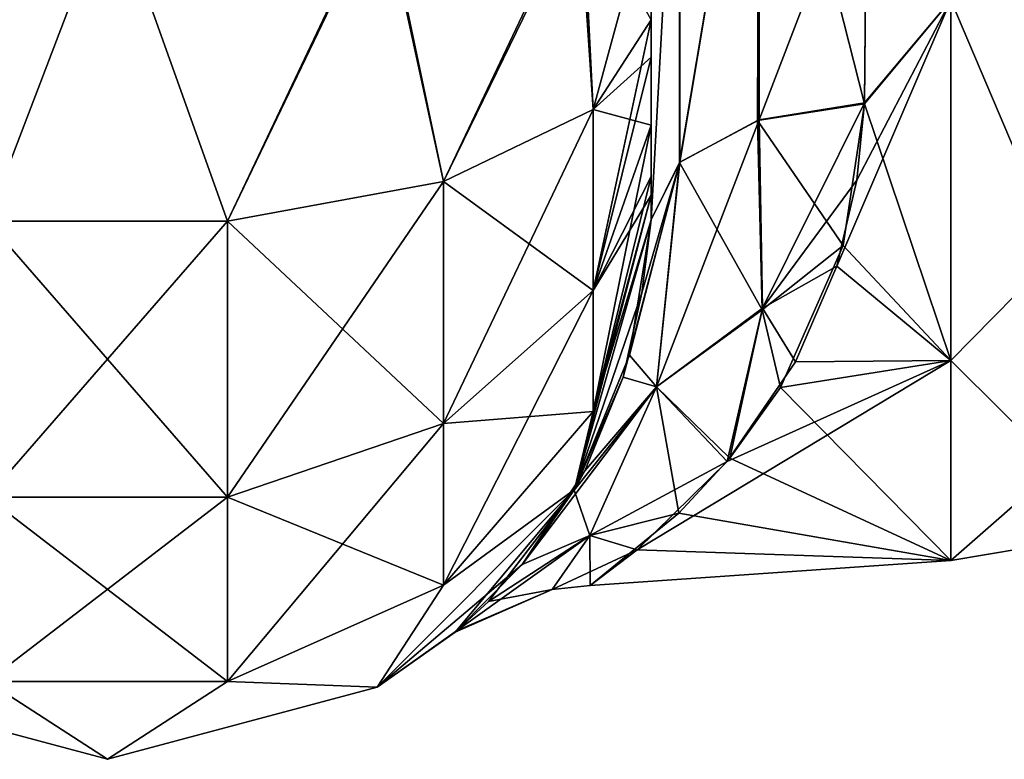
# Model space of a CAD drawing. Extents: x -23 to 470, y -2000 to 0.
# Tile 76 of 247: x 343 to 366, y -2000 to -1983. Entities that reach past the tile are written whole.
import ezdxf

# ---------------------------------------------------------------- set-up
doc = ezdxf.new("R2010")
doc.units = 0
doc.header["$LTSCALE"] = 65.185185
for name, color, linetype in [('417', 7, 'CONTINUOUS'), ('420', 7, 'CONTINUOUS'), ('435', 7, 'CONTINUOUS'), ('436', 7, 'CONTINUOUS'), ('438', 7, 'CONTINUOUS'), ('464', 7, 'CONTINUOUS'), ('465', 7, 'CONTINUOUS'), ('466', 7, 'CONTINUOUS'), ('471', 7, 'CONTINUOUS')]:
    doc.layers.add(name, color=color, linetype=linetype)

msp = doc.modelspace()

# ---------------------------------------------------------------- linework, layer by layer
at = {"layer": '417', "linetype": 'CONTINUOUS'}
for points in [[(357.55, -1983.734, 101.5), (357.55, -1985.305, 100.301), (357.55, -1933.409, 101.816), (357.55, -1983.734, 101.5)], [(357.55, -1933.409, 101.816), (357.55, -1985.305, 100.301), (357.55, -1938.355, 99.772), (357.55, -1933.409, 101.816)], [(357.55, -1982.865, 101.931), (357.55, -1983.734, 101.5), (357.55, -1933.409, 101.816), (357.55, -1982.865, 101.931)], [(357.55, -1933.41, -60.815), (357.55, -1938.356, -58.772), (357.55, -1987.5, -95), (357.55, -1933.41, -60.815)], [(357.55, -1938.355, -64.228), (357.55, -1933.41, -60.815), (357.55, -1987.5, -95), (357.55, -1938.355, -64.228)], [(357.55, -1933.41, -101.815), (357.55, -1938.356, -99.772), (357.55, -1982.865, -101.931), (357.55, -1933.41, -101.815)], [(357.55, -1980, -102.5), (357.55, -1933.41, -101.815), (357.55, -1982.865, -101.931), (357.55, -1980, -102.5)], [(357.55, -1942.614, -67.478), (357.55, -1938.355, -64.228), (357.55, -1987.5, -95), (357.55, -1942.614, -67.478)], [(357.55, -1938.356, 64.228), (357.55, -1987.5, 24.51), (357.55, -1938.355, 58.772), (357.55, -1938.356, 64.228)], [(357.55, -1938.355, 58.772), (357.55, -1987.5, 24.51), (357.55, -1942.614, 55.522), (357.55, -1938.355, 58.772)], [(357.55, -1986.5, 98.734), (357.55, -1986.933, 97.86), (357.55, -1938.355, 99.772), (357.55, -1986.5, 98.734)], [(357.55, -1938.355, 99.772), (357.55, -1986.933, 97.86), (357.55, -1942.614, 96.522), (357.55, -1938.355, 99.772)], [(357.55, -1985.305, 100.301), (357.55, -1986.5, 98.734), (357.55, -1938.355, 99.772), (357.55, -1985.305, 100.301)], [(357.55, -1938.356, -58.772), (357.55, -1942.615, -55.521), (357.55, -1987.5, -95), (357.55, -1938.356, -58.772)], [(357.55, -1938.356, -99.772), (357.55, -1942.615, -96.521), (357.55, -1986.5, -98.734), (357.55, -1938.356, -99.772)], [(357.55, -1982.865, -101.931), (357.55, -1938.356, -99.772), (357.55, -1983.734, -101.5), (357.55, -1982.865, -101.931)], [(357.55, -1983.734, -101.5), (357.55, -1938.356, -99.772), (357.55, -1985.305, -100.301), (357.55, -1983.734, -101.5)], [(357.55, -1985.305, -100.301), (357.55, -1938.356, -99.772), (357.55, -1986.5, -98.734), (357.55, -1985.305, -100.301)], [(357.55, -1942.615, 67.479), (357.55, -1987.5, 24.51), (357.55, -1938.356, 64.228), (357.55, -1942.615, 67.479)], [(357.55, -1945.881, -71.718), (357.55, -1942.614, -67.478), (357.55, -1987.5, -95), (357.55, -1945.881, -71.718)], [(357.55, -1942.614, 55.522), (357.55, -1987.5, 24.51), (357.55, -1945.881, 51.282), (357.55, -1942.614, 55.522)], [(357.55, -1986.933, 97.86), (357.55, -1987.5, 95), (357.55, -1942.614, 96.522), (357.55, -1986.933, 97.86)], [(357.55, -1942.614, 96.522), (357.55, -1987.5, 95), (357.55, -1945.881, 92.282), (357.55, -1942.614, 96.522)], [(357.55, -1942.615, -55.521), (357.55, -1945.882, -51.28), (357.55, -1987.5, -95), (357.55, -1942.615, -55.521)], [(357.55, -1942.615, -96.521), (357.55, -1945.882, -92.28), (357.55, -1987.5, -95), (357.55, -1942.615, -96.521)], [(357.55, -1986.5, -98.734), (357.55, -1942.615, -96.521), (357.55, -1986.933, -97.86), (357.55, -1986.5, -98.734)], [(357.55, -1986.933, -97.86), (357.55, -1942.615, -96.521), (357.55, -1987.5, -95), (357.55, -1986.933, -97.86)], [(357.55, -1945.882, 71.72), (357.55, -1987.5, 24.51), (357.55, -1942.615, 67.479), (357.55, -1945.882, 71.72)], [(357.55, -1947.944, -35.671), (357.55, -1945.881, -30.718), (357.55, -1987.5, -95), (357.55, -1947.944, -35.671)], [(357.55, -1987.5, -95), (357.55, -1945.881, -30.718), (357.55, -1975.732, -28.753), (357.55, -1987.5, -95)], [(357.55, -1947.944, -76.671), (357.55, -1945.881, -71.718), (357.55, -1987.5, -95), (357.55, -1947.944, -76.671)], [(357.55, -1987.5, 95), (357.55, -1987.5, 24.51), (357.55, -1945.881, 92.282), (357.55, -1987.5, 95)], [(357.55, -1945.881, 92.282), (357.55, -1987.5, 24.51), (357.55, -1947.944, 87.329), (357.55, -1945.881, 92.282)], [(357.55, -1945.881, 51.282), (357.55, -1987.5, 24.51), (357.55, -1947.944, 46.329), (357.55, -1945.881, 51.282)], [(357.55, -1945.882, -51.28), (357.55, -1947.944, -46.327), (357.55, -1987.5, -95), (357.55, -1945.882, -51.28)], [(357.55, -1945.882, -92.28), (357.55, -1947.944, -87.327), (357.55, -1987.5, -95), (357.55, -1945.882, -92.28)], [(357.55, -1947.944, 76.673), (357.55, -1987.5, 24.51), (357.55, -1945.882, 71.72), (357.55, -1947.944, 76.673)], [(357.55, -1948.65, -40.999), (357.55, -1947.944, -35.671), (357.55, -1987.5, -95), (357.55, -1948.65, -40.999)], [(357.55, -1947.944, -46.327), (357.55, -1948.65, -40.999), (357.55, -1987.5, -95), (357.55, -1947.944, -46.327)], [(357.55, -1948.65, -81.999), (357.55, -1947.944, -76.671), (357.55, -1987.5, -95), (357.55, -1948.65, -81.999)], [(357.55, -1947.944, -87.327), (357.55, -1948.65, -81.999), (357.55, -1987.5, -95), (357.55, -1947.944, -87.327)], [(357.55, -1947.944, 87.329), (357.55, -1987.5, 24.51), (357.55, -1948.65, 82.001), (357.55, -1947.944, 87.329)], [(357.55, -1948.65, 82.001), (357.55, -1987.5, 24.51), (357.55, -1947.944, 76.673), (357.55, -1948.65, 82.001)], [(357.55, -1947.944, 46.329), (357.55, -1987.5, 24.51), (357.55, -1948.65, 41.001), (357.55, -1947.944, 46.329)], [(357.55, -1948.65, 41.001), (357.55, -1987.5, 24.51), (357.55, -1975.731, 28.753), (357.55, -1948.65, 41.001)], [(357.55, -1987.5, -24.51), (357.55, -1987.5, -95), (357.55, -1975.732, -28.753), (357.55, -1987.5, -24.51)]]:
    msp.add_3dface(points, dxfattribs=at)
at = {"layer": '420', "linetype": 'CONTINUOUS'}
for points in [[(362.5, -1984.793, 20.306), (364.5, -1982.413, 21.623), (362.553, -1978.68, 23.052), (362.5, -1984.793, 20.306)], [(362.553, -1978.685, -23.05), (364.5, -1982.413, -21.623), (362.5, -1984.814, -20.293), (362.553, -1978.685, -23.05)], [(364.5, -1990.764, 14.964), (364.5, -1982.413, 21.623), (361.855, -1988.573, 17.359), (364.5, -1990.764, 14.964)], [(361.855, -1988.573, 17.359), (364.5, -1982.413, 21.623), (362.321, -1986.586, 19.059), (361.855, -1988.573, 17.359)], [(362.321, -1986.586, 19.059), (364.5, -1982.413, 21.623), (362.5, -1984.793, 20.306), (362.321, -1986.586, 19.059)], [(364.5, -1982.413, -21.623), (364.5, -1990.764, -14.964), (362.5, -1984.814, -20.293), (364.5, -1982.413, -21.623)], [(362.5, -1984.814, -20.293), (364.5, -1990.764, -14.964), (362, -1988.093, -17.805), (362.5, -1984.814, -20.293)], [(362, -1988.093, -17.805), (364.5, -1990.764, -14.964), (360.551, -1991.388, -14.146), (362, -1988.093, -17.805)], [(360.896, -1990.794, 14.926), (364.5, -1990.764, 14.964), (361.855, -1988.573, 17.359), (360.896, -1990.794, 14.926)], [(364.5, -1995.398, 5.341), (364.5, -1990.764, 14.964), (357.226, -1995.149, 6.334), (364.5, -1995.398, 5.341)], [(357.226, -1995.149, 6.334), (364.5, -1990.764, 14.964), (359.311, -1993.103, 11.431), (357.226, -1995.149, 6.334)], [(359.311, -1993.103, 11.431), (364.5, -1990.764, 14.964), (360.896, -1990.794, 14.926), (359.311, -1993.103, 11.431)], [(364.5, -1990.764, -14.964), (364.5, -1995.398, -5.341), (360.551, -1991.388, -14.146), (364.5, -1990.764, -14.964)], [(360.551, -1991.388, -14.146), (364.5, -1995.398, -5.341), (359.38, -1993.022, -11.578), (360.551, -1991.388, -14.146)], [(359.38, -1993.022, -11.578), (364.5, -1995.398, -5.341), (358.191, -1994.299, -8.875), (359.38, -1993.022, -11.578)], [(358.191, -1994.299, -8.875), (364.5, -1995.398, -5.341), (356.139, -1995.972, -1.149), (358.191, -1994.299, -8.875)], [(356.139, -1995.972, -1.149), (364.5, -1995.398, 5.341), (357.226, -1995.149, 6.334), (356.139, -1995.972, -1.149)], [(364.5, -1995.398, -5.341), (364.5, -1995.398, 5.341), (356.139, -1995.972, -1.149), (364.5, -1995.398, -5.341)]]:
    msp.add_3dface(points, dxfattribs=at)
at = {"layer": '435', "linetype": 'CONTINUOUS'}
for points in [[(360.055, -1975.197, 24.459), (358.221, -1986.163, 22.396), (360.055, -1985.184, 20.848), (360.055, -1975.197, 24.459)], [(360.055, -1975.197, 24.459), (358.221, -1975.434, 26.275), (358.221, -1986.163, 22.396), (360.055, -1975.197, 24.459)], [(360.055, -1985.184, 20.848), (362.553, -1978.68, 23.052), (360.055, -1975.197, 24.459), (360.055, -1985.184, 20.848)], [(357.55, -1975.731, 28.753), (357.55, -1987.5, 24.51), (358.221, -1975.434, 26.275), (357.55, -1975.731, 28.753)], [(358.221, -1975.434, 26.275), (357.55, -1987.5, 24.51), (358.221, -1986.163, 22.396), (358.221, -1975.434, 26.275)], [(362.5, -1984.793, 20.306), (362.553, -1978.68, 23.052), (360.055, -1985.184, 20.848), (362.5, -1984.793, 20.306)]]:
    msp.add_3dface(points, dxfattribs=at)
at = {"layer": '436', "linetype": 'CONTINUOUS'}
for points in [[(360.055, -1975.197, -24.459), (360.015, -1985.197, -20.868), (358.207, -1986.175, -22.416), (360.055, -1975.197, -24.459)], [(360.055, -1975.197, -24.459), (358.207, -1986.175, -22.416), (358.221, -1975.434, -26.275), (360.055, -1975.197, -24.459)], [(360.055, -1975.197, -24.459), (362.5, -1984.814, -20.293), (360.015, -1985.197, -20.868), (360.055, -1975.197, -24.459)], [(362.553, -1978.685, -23.05), (362.5, -1984.814, -20.293), (360.055, -1975.197, -24.459), (362.553, -1978.685, -23.05)], [(357.55, -1987.5, -24.51), (357.55, -1975.732, -28.753), (358.221, -1975.434, -26.275), (357.55, -1987.5, -24.51)], [(358.207, -1986.175, -22.416), (357.55, -1987.5, -24.51), (358.221, -1975.434, -26.275), (358.207, -1986.175, -22.416)]]:
    msp.add_3dface(points, dxfattribs=at)
at = {"layer": '438', "linetype": 'CONTINUOUS'}
for points in [[(364.5, -1982.413, 21.623), (366.975, -1988.246, 16.246), (366.975, -1980.792, 21.226), (364.5, -1982.413, 21.623)], [(364.5, -1982.413, -21.623), (366.975, -1980.792, -21.226), (366.975, -1988.246, -16.246), (364.5, -1982.413, -21.623)], [(364.5, -1982.413, 21.623), (364.5, -1990.764, 14.964), (366.975, -1988.246, 16.246), (364.5, -1982.413, 21.623)], [(364.5, -1990.764, -14.964), (364.5, -1982.413, -21.623), (366.975, -1988.246, -16.246), (364.5, -1990.764, -14.964)], [(364.5, -1990.764, 14.964), (366.975, -1993.226, 8.792), (366.975, -1988.246, 16.246), (364.5, -1990.764, 14.964)], [(364.5, -1990.764, -14.964), (366.975, -1988.246, -16.246), (366.975, -1993.226, -8.792), (364.5, -1990.764, -14.964)], [(364.5, -1990.764, 14.964), (364.5, -1995.398, 5.341), (366.975, -1993.226, 8.792), (364.5, -1990.764, 14.964)], [(364.5, -1995.398, -5.341), (364.5, -1990.764, -14.964), (366.975, -1993.226, -8.792), (364.5, -1995.398, -5.341)], [(364.5, -1995.398, 5.341), (366.975, -1994.975, 0), (366.975, -1993.226, 8.792), (364.5, -1995.398, 5.341)], [(364.5, -1995.398, -5.341), (366.975, -1993.226, -8.792), (366.975, -1994.975, 0), (364.5, -1995.398, -5.341)], [(364.5, -1995.398, 5.341), (364.5, -1995.398, -5.341), (366.975, -1994.975, 0), (364.5, -1995.398, 5.341)]]:
    msp.add_3dface(points, dxfattribs=at)
at = {"layer": '464', "linetype": 'CONTINUOUS'}
for points in [[(338.797, -1980, -113.323), (345.05, -1980, -115), (342.168, -1987.534, -113.188), (338.797, -1980, -113.323)], [(342.168, -1987.534, -113.188), (345.05, -1980, -115), (347.732, -1987.534, -113.188), (342.168, -1987.534, -113.188)], [(345.05, -1980, -115), (351.3, -1980, -113.325), (347.732, -1987.534, -113.188), (345.05, -1980, -115)], [(347.732, -1987.534, -113.188), (351.3, -1980, -113.325), (352.744, -1986.61, -110.958), (347.732, -1987.534, -113.188)], [(351.3, -1980, -113.325), (355.875, -1980, -108.75), (352.744, -1986.61, -110.958), (351.3, -1980, -113.325)], [(352.744, -1986.61, -110.958), (355.875, -1980, -108.75), (356.212, -1984.946, -106.94), (352.744, -1986.61, -110.958)], [(355.875, -1980, -108.75), (357.55, -1980, -102.5), (356.212, -1984.946, -106.94), (355.875, -1980, -108.75)], [(357.55, -1980, -102.5), (357.55, -1982.865, -101.931), (356.212, -1984.946, -106.94), (357.55, -1980, -102.5)], [(357.55, -1982.865, -101.931), (357.55, -1983.734, -101.5), (356.212, -1989.142, -104.135), (357.55, -1982.865, -101.931)], [(356.212, -1984.946, -106.94), (357.55, -1982.865, -101.931), (356.212, -1989.142, -104.135), (356.212, -1984.946, -106.94)], [(357.55, -1983.734, -101.5), (357.55, -1985.305, -100.301), (356.212, -1989.142, -104.135), (357.55, -1983.734, -101.5)], [(352.744, -1986.61, -110.958), (356.212, -1984.946, -106.94), (352.744, -1992.219, -107.209), (352.744, -1986.61, -110.958)], [(352.744, -1992.219, -107.209), (356.212, -1984.946, -106.94), (356.212, -1989.142, -104.135), (352.744, -1992.219, -107.209)], [(357.55, -1985.305, -100.301), (357.55, -1986.5, -98.734), (356.212, -1991.944, -99.936), (357.55, -1985.305, -100.301)], [(357.55, -1985.305, -100.301), (356.212, -1991.944, -99.936), (356.212, -1989.142, -104.135), (357.55, -1985.305, -100.301)], [(357.55, -1986.5, -98.734), (357.55, -1986.933, -97.86), (356.212, -1991.944, -99.936), (357.55, -1986.5, -98.734)], [(347.732, -1987.534, -113.188), (352.744, -1986.61, -110.958), (347.732, -1993.926, -108.915), (347.732, -1987.534, -113.188)], [(347.732, -1993.926, -108.915), (352.744, -1986.61, -110.958), (352.744, -1992.219, -107.209), (347.732, -1993.926, -108.915)], [(357.55, -1986.933, -97.86), (357.55, -1987.5, -95), (355.775, -1993.75, -95), (357.55, -1986.933, -97.86)], [(357.55, -1986.933, -97.86), (355.775, -1993.75, -95), (356.212, -1991.944, -99.936), (357.55, -1986.933, -97.86)], [(342.168, -1987.534, -113.188), (347.732, -1987.534, -113.188), (342.168, -1993.926, -108.915), (342.168, -1987.534, -113.188)], [(342.168, -1993.926, -108.915), (347.732, -1987.534, -113.188), (347.732, -1993.926, -108.915), (342.168, -1993.926, -108.915)], [(356.212, -1991.944, -99.936), (352.744, -1995.963, -101.598), (356.212, -1989.142, -104.135), (356.212, -1991.944, -99.936)], [(352.744, -1995.963, -101.598), (352.744, -1992.219, -107.209), (356.212, -1989.142, -104.135), (352.744, -1995.963, -101.598)], [(356.212, -1991.944, -99.936), (355.775, -1993.75, -95), (352.744, -1995.963, -101.598), (356.212, -1991.944, -99.936)], [(352.744, -1995.963, -101.598), (347.732, -1998.194, -102.519), (352.744, -1992.219, -107.209), (352.744, -1995.963, -101.598)], [(347.732, -1998.194, -102.519), (347.732, -1993.926, -108.915), (352.744, -1992.219, -107.209), (347.732, -1998.194, -102.519)], [(355.775, -1993.75, -95), (351.2, -1998.325, -95), (352.744, -1995.963, -101.598), (355.775, -1993.75, -95)], [(347.732, -1998.194, -102.519), (342.168, -1998.194, -102.519), (347.732, -1993.926, -108.915), (347.732, -1998.194, -102.519)], [(342.168, -1998.194, -102.519), (342.168, -1993.926, -108.915), (347.732, -1993.926, -108.915), (342.168, -1998.194, -102.519)], [(352.744, -1995.963, -101.598), (351.2, -1998.325, -95), (347.732, -1998.194, -102.519), (352.744, -1995.963, -101.598)], [(344.95, -2000, -95), (338.7, -1998.325, -95), (342.168, -1998.194, -102.519), (344.95, -2000, -95)], [(347.732, -1998.194, -102.519), (344.95, -2000, -95), (342.168, -1998.194, -102.519), (347.732, -1998.194, -102.519)], [(351.2, -1998.325, -95), (344.95, -2000, -95), (347.732, -1998.194, -102.519), (351.2, -1998.325, -95)]]:
    msp.add_3dface(points, dxfattribs=at)
at = {"layer": '465', "linetype": 'CONTINUOUS'}
for points in [[(355.775, -1993.75, -95), (357.55, -1987.5, -95), (357.05, -1990.638, -21.102), (355.775, -1993.75, -95)], [(357.55, -1987.5, 24.51), (357.55, -1987.5, 95), (355.775, -1993.75, 95), (357.55, -1987.5, 24.51)], [(357.335, -1989.195, 22.838), (357.55, -1987.5, 24.51), (355.775, -1993.75, 95), (357.335, -1989.195, 22.838)], [(357.55, -1987.5, -95), (357.55, -1987.5, -24.51), (357.05, -1990.638, -21.102), (357.55, -1987.5, -95)], [(356.907, -1991.144, 20.409), (357.335, -1989.195, 22.838), (355.775, -1993.75, 95), (356.907, -1991.144, 20.409)], [(355.767, -1993.765, -15.872), (355.775, -1993.75, -95), (357.05, -1990.638, -21.102), (355.767, -1993.765, -15.872)], [(356.015, -1993.315, 16.796), (356.907, -1991.144, 20.409), (355.775, -1993.75, 95), (356.015, -1993.315, 16.796)], [(354.566, -1995.487, 11.368), (356.015, -1993.315, 16.796), (355.775, -1993.75, 95), (354.566, -1995.487, 11.368)], [(351.2, -1998.325, -95), (355.775, -1993.75, -95), (353.008, -1997.056, -2.556), (351.2, -1998.325, -95)], [(351.2, -1998.325, 95), (354.566, -1995.487, 11.368), (355.775, -1993.75, 95), (351.2, -1998.325, 95)], [(353.008, -1997.056, -2.556), (355.775, -1993.75, -95), (353.781, -1996.347, -7.961), (353.008, -1997.056, -2.556)], [(353.781, -1996.347, -7.961), (355.775, -1993.75, -95), (355.767, -1993.765, -15.872), (353.781, -1996.347, -7.961)], [(353.042, -1997.027, 3.016), (354.566, -1995.487, 11.368), (351.2, -1998.325, 95), (353.042, -1997.027, 3.016)], [(353.008, -1997.056, -2.556), (353.042, -1997.027, 3.016), (351.2, -1998.325, 95), (353.008, -1997.056, -2.556)], [(351.2, -1998.325, -95), (353.008, -1997.056, -2.556), (351.2, -1998.325, 95), (351.2, -1998.325, -95)], [(338.7, -1998.325, -95), (344.95, -2000, -95), (338.7, -1998.325, 95), (338.7, -1998.325, -95)], [(338.7, -1998.325, 95), (344.95, -2000, -95), (344.95, -2000, 95), (338.7, -1998.325, 95)], [(344.95, -2000, -95), (351.2, -1998.325, -95), (344.95, -2000, 95), (344.95, -2000, -95)], [(344.95, -2000, 95), (351.2, -1998.325, -95), (351.2, -1998.325, 95), (344.95, -2000, 95)]]:
    msp.add_3dface(points, dxfattribs=at)
at = {"layer": '466', "linetype": 'CONTINUOUS'}
for points in [[(342.168, -1987.534, 113.188), (345.05, -1980, 115.1), (338.747, -1980, 113.41), (342.168, -1987.534, 113.188)], [(347.732, -1987.534, 113.188), (345.05, -1980, 115.1), (342.168, -1987.534, 113.188), (347.732, -1987.534, 113.188)], [(351.35, -1980, 113.412), (345.05, -1980, 115.1), (347.732, -1987.534, 113.188), (351.35, -1980, 113.412)], [(352.744, -1986.61, 110.958), (351.35, -1980, 113.412), (347.732, -1987.534, 113.188), (352.744, -1986.61, 110.958)], [(355.962, -1980, 108.8), (351.35, -1980, 113.412), (352.744, -1986.61, 110.958), (355.962, -1980, 108.8)], [(356.212, -1984.946, 106.94), (355.962, -1980, 108.8), (352.744, -1986.61, 110.958), (356.212, -1984.946, 106.94)], [(357.55, -1982.865, 101.931), (355.962, -1980, 108.8), (356.212, -1984.946, 106.94), (357.55, -1982.865, 101.931)], [(357.55, -1983.734, 101.5), (357.55, -1982.865, 101.931), (356.212, -1984.946, 106.94), (357.55, -1983.734, 101.5)], [(357.55, -1985.305, 100.301), (357.55, -1983.734, 101.5), (356.212, -1984.946, 106.94), (357.55, -1985.305, 100.301)], [(356.212, -1984.946, 106.94), (352.744, -1986.61, 110.958), (356.212, -1989.142, 104.135), (356.212, -1984.946, 106.94)], [(357.55, -1985.305, 100.301), (356.212, -1984.946, 106.94), (356.212, -1989.142, 104.135), (357.55, -1985.305, 100.301)], [(357.55, -1986.5, 98.734), (357.55, -1985.305, 100.301), (356.212, -1989.142, 104.135), (357.55, -1986.5, 98.734)], [(357.55, -1986.933, 97.86), (357.55, -1986.5, 98.734), (356.212, -1989.142, 104.135), (357.55, -1986.933, 97.86)], [(352.744, -1986.61, 110.958), (347.732, -1987.534, 113.188), (352.744, -1992.219, 107.209), (352.744, -1986.61, 110.958)], [(352.744, -1986.61, 110.958), (352.744, -1992.219, 107.209), (356.212, -1989.142, 104.135), (352.744, -1986.61, 110.958)], [(357.55, -1987.5, 95), (357.55, -1986.933, 97.86), (356.212, -1991.944, 99.936), (357.55, -1987.5, 95)], [(356.212, -1991.944, 99.936), (357.55, -1986.933, 97.86), (356.212, -1989.142, 104.135), (356.212, -1991.944, 99.936)], [(355.775, -1993.75, 95), (357.55, -1987.5, 95), (356.212, -1991.944, 99.936), (355.775, -1993.75, 95)], [(347.732, -1987.534, 113.188), (342.168, -1987.534, 113.188), (347.732, -1993.926, 108.915), (347.732, -1987.534, 113.188)], [(342.168, -1987.534, 113.188), (342.168, -1993.926, 108.915), (347.732, -1993.926, 108.915), (342.168, -1987.534, 113.188)], [(347.732, -1987.534, 113.188), (347.732, -1993.926, 108.915), (352.744, -1992.219, 107.209), (347.732, -1987.534, 113.188)], [(352.744, -1992.219, 107.209), (356.212, -1991.944, 99.936), (356.212, -1989.142, 104.135), (352.744, -1992.219, 107.209)], [(352.744, -1995.963, 101.598), (355.775, -1993.75, 95), (356.212, -1991.944, 99.936), (352.744, -1995.963, 101.598)], [(352.744, -1995.963, 101.598), (356.212, -1991.944, 99.936), (352.744, -1992.219, 107.209), (352.744, -1995.963, 101.598)], [(347.732, -1993.926, 108.915), (352.744, -1995.963, 101.598), (352.744, -1992.219, 107.209), (347.732, -1993.926, 108.915)], [(351.2, -1998.325, 95), (355.775, -1993.75, 95), (352.744, -1995.963, 101.598), (351.2, -1998.325, 95)], [(342.168, -1998.194, 102.519), (347.732, -1998.194, 102.519), (342.168, -1993.926, 108.915), (342.168, -1998.194, 102.519)], [(342.168, -1993.926, 108.915), (347.732, -1998.194, 102.519), (347.732, -1993.926, 108.915), (342.168, -1993.926, 108.915)], [(347.732, -1998.194, 102.519), (352.744, -1995.963, 101.598), (347.732, -1993.926, 108.915), (347.732, -1998.194, 102.519)], [(347.732, -1998.194, 102.519), (351.2, -1998.325, 95), (352.744, -1995.963, 101.598), (347.732, -1998.194, 102.519)], [(338.7, -1998.325, 95), (344.95, -2000, 95), (342.168, -1998.194, 102.519), (338.7, -1998.325, 95)], [(342.168, -1998.194, 102.519), (344.95, -2000, 95), (347.732, -1998.194, 102.519), (342.168, -1998.194, 102.519)], [(344.95, -2000, 95), (351.2, -1998.325, 95), (347.732, -1998.194, 102.519), (344.95, -2000, 95)]]:
    msp.add_3dface(points, dxfattribs=at)
at = {"layer": '471', "linetype": 'CONTINUOUS'}
for points in [[(362.5, -1984.814, -20.293), (362, -1988.093, -17.805), (360.015, -1985.197, -20.868), (362.5, -1984.814, -20.293)], [(362.5, -1984.793, 20.306), (360.055, -1985.184, 20.848), (360.13, -1989.55, 16.652), (362.5, -1984.793, 20.306)], [(362.321, -1986.586, 19.059), (362.5, -1984.793, 20.306), (360.13, -1989.55, 16.652), (362.321, -1986.586, 19.059)], [(360.055, -1985.184, 20.848), (358.221, -1986.163, 22.396), (357.68, -1991.371, 16.13), (360.055, -1985.184, 20.848)], [(360.055, -1985.184, 20.848), (357.68, -1991.371, 16.13), (360.13, -1989.55, 16.652), (360.055, -1985.184, 20.848)], [(358.207, -1986.175, -22.416), (360.015, -1985.197, -20.868), (360.126, -1989.584, -16.613), (358.207, -1986.175, -22.416)], [(360.015, -1985.197, -20.868), (362, -1988.093, -17.805), (360.126, -1989.584, -16.613), (360.015, -1985.197, -20.868)], [(357.335, -1989.195, 22.838), (356.907, -1991.144, 20.409), (358.221, -1986.163, 22.396), (357.335, -1989.195, 22.838)], [(358.221, -1986.163, 22.396), (356.907, -1991.144, 20.409), (357.68, -1991.371, 16.13), (358.221, -1986.163, 22.396)], [(357.05, -1990.638, -21.102), (357.55, -1987.5, -24.51), (358.207, -1986.175, -22.416), (357.05, -1990.638, -21.102)], [(357.05, -1990.638, -21.102), (358.207, -1986.175, -22.416), (357.68, -1991.372, -16.129), (357.05, -1990.638, -21.102)], [(357.55, -1987.5, 24.51), (357.335, -1989.195, 22.838), (358.221, -1986.163, 22.396), (357.55, -1987.5, 24.51)], [(357.68, -1991.372, -16.129), (358.207, -1986.175, -22.416), (360.126, -1989.584, -16.613), (357.68, -1991.372, -16.129)], [(361.855, -1988.573, 17.359), (362.321, -1986.586, 19.059), (360.13, -1989.55, 16.652), (361.855, -1988.573, 17.359)], [(362, -1988.093, -17.805), (360.551, -1991.388, -14.146), (360.126, -1989.584, -16.613), (362, -1988.093, -17.805)], [(360.896, -1990.794, 14.926), (361.855, -1988.573, 17.359), (360.13, -1989.55, 16.652), (360.896, -1990.794, 14.926)], [(357.68, -1991.371, 16.13), (359.311, -1993.103, 11.431), (360.13, -1989.55, 16.652), (357.68, -1991.371, 16.13)], [(359.311, -1993.103, 11.431), (360.896, -1990.794, 14.926), (360.13, -1989.55, 16.652), (359.311, -1993.103, 11.431)], [(359.38, -1993.022, -11.578), (357.68, -1991.372, -16.129), (360.126, -1989.584, -16.613), (359.38, -1993.022, -11.578)], [(360.551, -1991.388, -14.146), (359.38, -1993.022, -11.578), (360.126, -1989.584, -16.613), (360.551, -1991.388, -14.146)], [(355.767, -1993.765, -15.872), (357.05, -1990.638, -21.102), (357.68, -1991.372, -16.129), (355.767, -1993.765, -15.872)], [(356.907, -1991.144, 20.409), (356.015, -1993.315, 16.796), (357.68, -1991.371, 16.13), (356.907, -1991.144, 20.409)], [(356.015, -1993.315, 16.796), (354.566, -1995.487, 11.368), (357.68, -1991.371, 16.13), (356.015, -1993.315, 16.796)], [(357.68, -1991.371, 16.13), (354.566, -1995.487, 11.368), (356.133, -1994.815, 8.376), (357.68, -1991.371, 16.13)], [(356.132, -1994.816, -8.373), (355.767, -1993.765, -15.872), (357.68, -1991.372, -16.129), (356.132, -1994.816, -8.373)], [(358.191, -1994.299, -8.875), (356.132, -1994.816, -8.373), (357.68, -1991.372, -16.129), (358.191, -1994.299, -8.875)], [(359.311, -1993.103, 11.431), (357.68, -1991.371, 16.13), (356.133, -1994.815, 8.376), (359.311, -1993.103, 11.431)], [(359.38, -1993.022, -11.578), (358.191, -1994.299, -8.875), (357.68, -1991.372, -16.129), (359.38, -1993.022, -11.578)], [(357.226, -1995.149, 6.334), (359.311, -1993.103, 11.431), (356.133, -1994.815, 8.376), (357.226, -1995.149, 6.334)], [(353.781, -1996.347, -7.961), (355.767, -1993.765, -15.872), (356.132, -1994.816, -8.373), (353.781, -1996.347, -7.961)], [(358.191, -1994.299, -8.875), (356.139, -1995.972, -1.149), (356.132, -1994.816, -8.373), (358.191, -1994.299, -8.875)], [(354.566, -1995.487, 11.368), (353.042, -1997.027, 3.016), (356.133, -1994.815, 8.376), (354.566, -1995.487, 11.368)], [(356.133, -1994.815, 8.376), (353.042, -1997.027, 3.016), (355.258, -1996.069, 0.003), (356.133, -1994.815, 8.376)], [(355.258, -1996.069, 0.003), (353.781, -1996.347, -7.961), (356.132, -1994.816, -8.373), (355.258, -1996.069, 0.003)], [(357.226, -1995.149, 6.334), (356.133, -1994.815, 8.376), (355.258, -1996.069, 0.003), (357.226, -1995.149, 6.334)], [(356.139, -1995.972, -1.149), (355.258, -1996.069, 0.003), (356.132, -1994.816, -8.373), (356.139, -1995.972, -1.149)], [(356.139, -1995.972, -1.149), (357.226, -1995.149, 6.334), (355.258, -1996.069, 0.003), (356.139, -1995.972, -1.149)], [(353.042, -1997.027, 3.016), (353.008, -1997.056, -2.556), (355.258, -1996.069, 0.003), (353.042, -1997.027, 3.016)], [(353.008, -1997.056, -2.556), (353.781, -1996.347, -7.961), (355.258, -1996.069, 0.003), (353.008, -1997.056, -2.556)]]:
    msp.add_3dface(points, dxfattribs=at)

doc.saveas('drawing.dxf')
